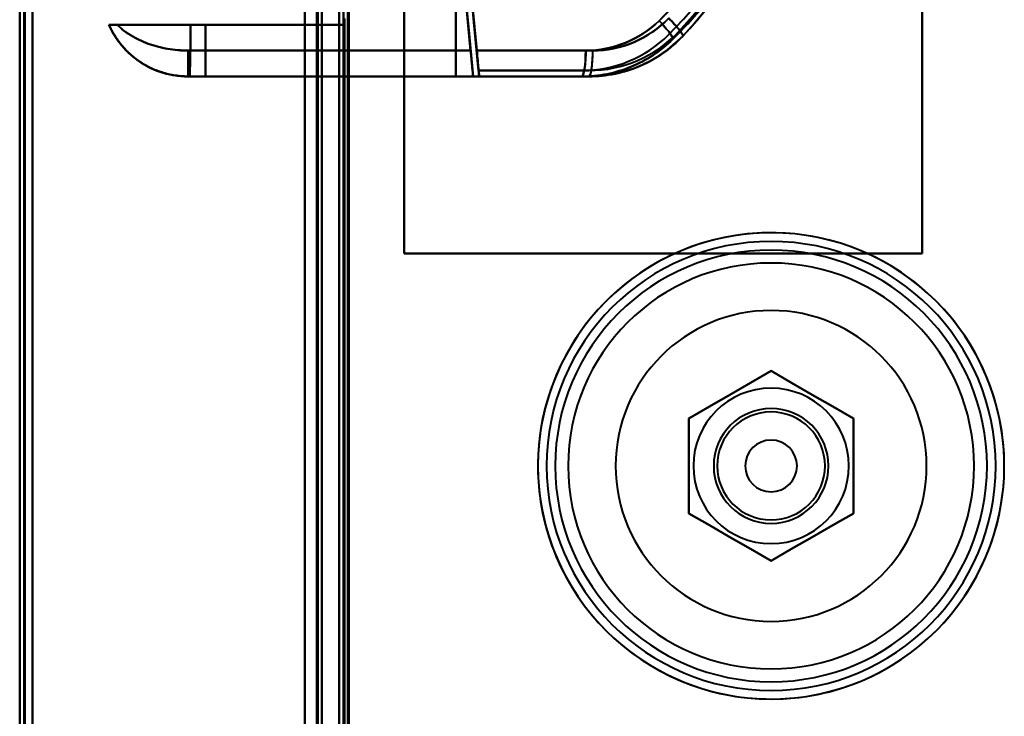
# Model space of a CAD drawing. Header units: millimetres. Extents: x -1115 to 1388, y -280 to 1010.
# Tile 55 of 76: x -362 to -248, y 664 to 745. Entities that reach past the tile are written whole.
import ezdxf

# ---------------------------------------------------------------- set-up
doc = ezdxf.new("R2010")
doc.units = ezdxf.units.MM
doc.layers.add('A-GENM', color=13, linetype='Continuous', lineweight=40)
doc.layers.add('G-IMPT', color=8, linetype='Continuous', lineweight=40)

# ---------------------------------------------------------------- blocks, each defined once
blk = doc.blocks.new('Maintenance r21 - Maintenance r21-751643-Droite')
at = {"layer": 'A-GENM'}
for p, q in [((-361.5, 1.65), (-361.5, 939.65)), ((-361.5, 939.65), (-361.5, 1.65))]:
    blk.add_line(p, q, dxfattribs=at)
blk = doc.blocks.new('NEXA 700 CALQUES_dwg-751640-Droite')
at = {"layer": 'G-IMPT'}
for p, q in [((-362, 937.77), (-362, 128.97)), ((-362, 937.77), (-362, 128.97)), ((-327, 129.47), (-327, 937.27)), ((-327, 129.47), (-327, 937.27)), ((-324.5, 902.27), (-324.5, 129.47)), ((-325, 745.07), (-325, 271.67)), ((-340.48, 744.37), (-351.67, 744.37)), ((-340.48, 744.37), (-351.67, 744.37)), ((-351.67, 744.37), (-340.48, 744.37)), ((-351.67, 744.37), (-340.48, 744.37)), ((-350.71, 744.37), (-342.22, 744.37)), ((-342.22, 744.37), (-350.71, 744.37)), ((-350.71, 744.37), (-342.22, 744.37)), ((-342.22, 744.37), (-350.71, 744.37)), ((-342.22, 744.37), (-324.5, 744.37)), ((-324.5, 744.37), (-342.22, 744.37)), ((-342.22, 744.37), (-324.5, 744.37)), ((-324.5, 744.37), (-342.22, 744.37)), ((-342.22, 741.37), (-342.5, 741.37)), ((-342.22, 741.37), (-342.5, 741.37)), ((-342.5, 738.37), (-342.5, 741.37)), ((-342.5, 741.37), (-342.22, 741.37)), ((-342.5, 738.37), (-342.5, 741.37)), ((-342.5, 741.37), (-342.22, 741.37)), ((-309.79, 741.37), (-342.22, 741.37)), ((-309.79, 741.37), (-342.22, 741.37)), ((-342.22, 741.37), (-309.79, 741.37)), ((-342.22, 741.37), (-309.79, 741.37)), ((-309.09, 741.37), (-295.64, 741.37)), ((-295.64, 741.37), (-309.09, 741.37)), ((-309.08, 741.37), (-296.46, 741.37)), ((-296.46, 741.37), (-309.08, 741.37)), ((-342.5, 738.37), (-342.31, 738.37)), ((-342.31, 738.37), (-342.5, 738.37)), ((-342.31, 738.37), (-342.5, 738.37)), ((-340.48, 738.37), (-342.5, 738.37)), ((-342.31, 738.37), (-342.5, 738.37)), ((-340.48, 738.37), (-342.5, 738.37)), ((-342.5, 738.37), (-340.48, 738.37)), ((-342.5, 738.37), (-342.31, 738.37)), ((-342.5, 738.37), (-340.48, 738.37)), ((-342.5, 738.37), (-342.31, 738.37)), ((-309.5, 738.37), (-342.31, 738.37)), ((-309.5, 738.37), (-342.31, 738.37)), ((-342.31, 738.37), (-309.5, 738.37)), ((-342.31, 738.37), (-309.5, 738.37)), ((-308.8, 738.37), (-296.92, 738.37)), ((-296.1, 738.37), (-308.8, 738.37)), ((-296.92, 738.37), (-308.8, 738.37)), ((-308.8, 738.37), (-296.92, 738.37)), ((-308.8, 738.37), (-296.1, 738.37)), ((-296.1, 738.37), (-308.8, 738.37))]:
    blk.add_line(p, q, dxfattribs=at)
at = {"layer": 'G-IMPT', "flags": 128}
for points in [[(-362, 128.97), (-362, 331.17), (-362, 533.37), (-362, 735.57), (-362, 937.77)], [(-362, 937.77), (-362, 735.57), (-362, 533.37), (-362, 331.17), (-362, 128.97)], [(-362, 128.97), (-362, 331.17), (-362, 533.37), (-362, 735.57), (-362, 937.77)], [(-362, 937.77), (-362, 735.57), (-362, 533.37), (-362, 331.17), (-362, 128.97)], [(-362, 937.77), (-362, 735.57), (-362, 533.37), (-362, 331.17), (-362, 128.97)], [(-362, 128.97), (-362, 331.17), (-362, 533.37), (-362, 735.57), (-362, 937.77)], [(-362, 937.77), (-362, 735.57), (-362, 533.37), (-362, 331.17), (-362, 128.97)], [(-362, 128.97), (-362, 331.17), (-362, 533.37), (-362, 735.57), (-362, 937.77)], [(-361.5, 937.77), (-361.5, 735.57), (-361.5, 533.37), (-361.5, 331.17), (-361.5, 128.97)], [(-361.5, 128.97), (-361.5, 331.17), (-361.5, 533.37), (-361.5, 735.57), (-361.5, 937.77)], [(-361.5, 128.97), (-361.5, 331.17), (-361.5, 533.37), (-361.5, 735.57), (-361.5, 937.77)], [(-361.5, 937.77), (-361.5, 735.57), (-361.5, 533.37), (-361.5, 331.17), (-361.5, 128.97)], [(-361.4, 937.77), (-361.4, 735.57), (-361.4, 533.37), (-361.4, 331.17), (-361.4, 128.97)], [(-361.4, 128.97), (-361.4, 331.17), (-361.4, 533.37), (-361.4, 735.57), (-361.4, 937.77)], [(-361.4, 128.97), (-361.4, 331.17), (-361.4, 533.37), (-361.4, 735.57), (-361.4, 937.77)], [(-361.4, 937.77), (-361.4, 735.57), (-361.4, 533.37), (-361.4, 331.17), (-361.4, 128.97)], [(-361.4, 937.77), (-361.4, 735.57), (-361.4, 533.37), (-361.4, 331.17), (-361.4, 128.97)], [(-361.4, 128.97), (-361.4, 331.17), (-361.4, 533.37), (-361.4, 735.57), (-361.4, 937.77)], [(-361.4, 128.97), (-361.4, 331.17), (-361.4, 533.37), (-361.4, 735.57), (-361.4, 937.77)], [(-361.4, 937.77), (-361.4, 735.57), (-361.4, 533.37), (-361.4, 331.17), (-361.4, 128.97)], [(-361.4, 128.97), (-361.4, 331.17), (-361.4, 533.37), (-361.4, 735.57), (-361.4, 937.77)], [(-361.4, 937.77), (-361.4, 735.57), (-361.4, 533.37), (-361.4, 331.17), (-361.4, 128.97)], [(-361.4, 937.77), (-361.4, 735.57), (-361.4, 533.37), (-361.4, 331.17), (-361.4, 128.97)], [(-361.4, 128.97), (-361.4, 331.17), (-361.4, 533.37), (-361.4, 735.57), (-361.4, 937.77)], [(-360.5, 937.27), (-360.5, 735.32), (-360.5, 533.37), (-360.5, 331.42), (-360.5, 129.47)], [(-360.5, 129.47), (-360.5, 331.42), (-360.5, 533.37), (-360.5, 735.32), (-360.5, 937.27)], [(-360.5, 937.27), (-360.5, 735.32), (-360.5, 533.37), (-360.5, 331.42), (-360.5, 129.47)], [(-360.5, 129.47), (-360.5, 331.42), (-360.5, 533.37), (-360.5, 735.32), (-360.5, 937.27)], [(-360.5, 937.27), (-360.5, 735.32), (-360.5, 533.37), (-360.5, 331.42), (-360.5, 129.47)], [(-360.5, 129.47), (-360.5, 331.42), (-360.5, 533.37), (-360.5, 735.32), (-360.5, 937.27)], [(-360.5, 129.47), (-360.5, 331.42), (-360.5, 533.37), (-360.5, 735.32), (-360.5, 937.27)], [(-360.5, 937.27), (-360.5, 735.32), (-360.5, 533.37), (-360.5, 331.42), (-360.5, 129.47)], [(-360.5, 129.47), (-360.5, 331.42), (-360.5, 533.37), (-360.5, 735.32), (-360.5, 937.27)], [(-360.5, 937.27), (-360.5, 735.32), (-360.5, 533.37), (-360.5, 331.42), (-360.5, 129.47)], [(-360.5, 937.27), (-360.5, 735.32), (-360.5, 533.37), (-360.5, 331.42), (-360.5, 129.47)], [(-360.5, 129.47), (-360.5, 331.42), (-360.5, 533.37), (-360.5, 735.32), (-360.5, 937.27)], [(-360.5, 129.47), (-360.5, 331.42), (-360.5, 533.37), (-360.5, 735.32), (-360.5, 937.27)], [(-360.5, 937.27), (-360.5, 735.32), (-360.5, 533.37), (-360.5, 331.42), (-360.5, 129.47)], [(-360.5, 937.27), (-360.5, 735.32), (-360.5, 533.37), (-360.5, 331.42), (-360.5, 129.47)], [(-360.5, 129.47), (-360.5, 331.42), (-360.5, 533.37), (-360.5, 735.32), (-360.5, 937.27)], [(-329, 128.97), (-329, 331.17), (-329, 533.37), (-329, 735.57), (-329, 937.77)], [(-329, 937.77), (-329, 735.57), (-329, 533.37), (-329, 331.17), (-329, 128.97)], [(-329, 937.77), (-329, 735.57), (-329, 533.37), (-329, 331.17), (-329, 128.97)], [(-329, 128.97), (-329, 331.17), (-329, 533.37), (-329, 735.57), (-329, 937.77)], [(-329, 129.47), (-329, 331.42), (-329, 533.37), (-329, 735.32), (-329, 937.27)], [(-329, 937.27), (-329, 735.32), (-329, 533.37), (-329, 331.42), (-329, 129.47)], [(-329, 937.27), (-329, 735.32), (-329, 533.37), (-329, 331.42), (-329, 129.47)], [(-329, 129.47), (-329, 331.42), (-329, 533.37), (-329, 735.32), (-329, 937.27)], [(-329, 937.27), (-329, 735.32), (-329, 533.37), (-329, 331.42), (-329, 129.47)], [(-329, 129.47), (-329, 331.42), (-329, 533.37), (-329, 735.32), (-329, 937.27)], [(-329, 129.47), (-329, 331.42), (-329, 533.37), (-329, 735.32), (-329, 937.27)], [(-329, 937.27), (-329, 735.32), (-329, 533.37), (-329, 331.42), (-329, 129.47)], [(-327.6, 129.47), (-327.6, 331.42), (-327.6, 533.37), (-327.6, 735.32), (-327.6, 937.27)], [(-327.6, 937.27), (-327.6, 735.32), (-327.6, 533.37), (-327.6, 331.42), (-327.6, 129.47)], [(-327.6, 937.27), (-327.6, 735.32), (-327.6, 533.37), (-327.6, 331.42), (-327.6, 129.47)], [(-327.6, 129.47), (-327.6, 331.42), (-327.6, 533.37), (-327.6, 735.32), (-327.6, 937.27)], [(-327.6, 129.47), (-327.6, 331.42), (-327.6, 533.37), (-327.6, 735.32), (-327.6, 937.27)], [(-327.6, 937.27), (-327.6, 735.32), (-327.6, 533.37), (-327.6, 331.42), (-327.6, 129.47)], [(-327.6, 937.27), (-327.6, 735.32), (-327.6, 533.37), (-327.6, 331.42), (-327.6, 129.47)], [(-327.6, 129.47), (-327.6, 331.42), (-327.6, 533.37), (-327.6, 735.32), (-327.6, 937.27)], [(-327.6, 937.27), (-327.6, 735.32), (-327.6, 533.37), (-327.6, 331.42), (-327.6, 129.47)], [(-327.6, 129.47), (-327.6, 331.42), (-327.6, 533.37), (-327.6, 735.32), (-327.6, 937.27)], [(-327.6, 129.47), (-327.6, 331.42), (-327.6, 533.37), (-327.6, 735.32), (-327.6, 937.27)], [(-327.6, 937.27), (-327.6, 735.32), (-327.6, 533.37), (-327.6, 331.42), (-327.6, 129.47)], [(-327.5, 937.27), (-327.5, 735.32), (-327.5, 533.37), (-327.5, 331.42), (-327.5, 129.47)], [(-327.5, 129.47), (-327.5, 331.42), (-327.5, 533.37), (-327.5, 735.32), (-327.5, 937.27)], [(-327.5, 129.47), (-327.5, 331.42), (-327.5, 533.37), (-327.5, 735.32), (-327.5, 937.27)], [(-327.5, 937.27), (-327.5, 735.32), (-327.5, 533.37), (-327.5, 331.42), (-327.5, 129.47)], [(-327, 937.27), (-327, 735.32), (-327, 533.37), (-327, 331.42), (-327, 129.47)], [(-327, 129.47), (-327, 331.42), (-327, 533.37), (-327, 735.32), (-327, 937.27)], [(-327, 129.47), (-327, 331.42), (-327, 533.37), (-327, 735.32), (-327, 937.27)], [(-327, 937.27), (-327, 735.32), (-327, 533.37), (-327, 331.42), (-327, 129.47)], [(-327, 937.27), (-327, 735.32), (-327, 533.37), (-327, 331.42), (-327, 129.47)], [(-327, 129.47), (-327, 331.42), (-327, 533.37), (-327, 735.32), (-327, 937.27)], [(-327, 129.47), (-327, 331.42), (-327, 533.37), (-327, 735.32), (-327, 937.27)], [(-327, 937.27), (-327, 735.32), (-327, 533.37), (-327, 331.42), (-327, 129.47)], [(-325, 902.77), (-325, 709.32), (-325, 515.87), (-325, 322.42), (-325, 128.97)], [(-325, 128.97), (-325, 322.42), (-325, 515.87), (-325, 709.32), (-325, 902.77)], [(-325, 128.97), (-325, 322.42), (-325, 515.87), (-325, 709.32), (-325, 902.77)], [(-325, 902.77), (-325, 709.32), (-325, 515.87), (-325, 322.42), (-325, 128.97)], [(-324.5, 902.27), (-324.5, 709.07), (-324.5, 515.87), (-324.5, 322.67), (-324.5, 129.47)], [(-324.5, 129.47), (-324.5, 322.67), (-324.5, 515.87), (-324.5, 709.07), (-324.5, 902.27)], [(-324.5, 902.27), (-324.5, 709.07), (-324.5, 515.87), (-324.5, 322.67), (-324.5, 129.47)], [(-324.5, 129.47), (-324.5, 322.67), (-324.5, 515.87), (-324.5, 709.07), (-324.5, 902.27)], [(-324.5, 902.27), (-324.5, 709.07), (-324.5, 515.87), (-324.5, 322.67), (-324.5, 129.47)], [(-324.5, 129.47), (-324.5, 322.67), (-324.5, 515.87), (-324.5, 709.07), (-324.5, 902.27)], [(-324.5, 902.27), (-324.5, 709.07), (-324.5, 515.87), (-324.5, 322.67), (-324.5, 129.47)], [(-324.5, 129.47), (-324.5, 322.67), (-324.5, 515.87), (-324.5, 709.07), (-324.5, 902.27)], [(-324, 902.27), (-324, 709.07), (-324, 515.87), (-324, 322.67), (-324, 129.47)], [(-324, 129.47), (-324, 322.67), (-324, 515.87), (-324, 709.07), (-324, 902.27)], [(-323.9, 161.37), (-323.9, 346.6), (-323.9, 531.82), (-323.9, 717.05), (-323.9, 902.27)], [(-323.9, 129.47), (-323.9, 322.67), (-323.9, 515.87), (-323.9, 709.07), (-323.9, 902.27)], [(-323.9, 902.27), (-323.9, 717.05), (-323.9, 531.82), (-323.9, 346.6), (-323.9, 161.37)], [(-323.9, 902.27), (-323.9, 717.05), (-323.9, 531.82), (-323.9, 346.6), (-323.9, 161.37)], [(-323.9, 161.37), (-323.9, 346.6), (-323.9, 531.82), (-323.9, 717.05), (-323.9, 902.27)], [(-323.9, 902.27), (-323.9, 709.07), (-323.9, 515.87), (-323.9, 322.67), (-323.9, 129.47)], [(-317.5, 717.87), (-317.5, 747.87), (-317.5, 777.87), (-317.5, 807.87), (-317.5, 837.87)], [(-317.5, 837.87), (-317.5, 807.87), (-317.5, 777.87), (-317.5, 747.87), (-317.5, 717.87)], [(-317.5, 717.87), (-317.5, 747.87), (-317.5, 777.87), (-317.5, 807.87), (-317.5, 837.87)], [(-317.5, 837.87), (-317.5, 807.87), (-317.5, 777.87), (-317.5, 747.87), (-317.5, 717.87)], [(-317.5, 717.87), (-317.5, 747.87), (-317.5, 777.87), (-317.5, 807.87), (-317.5, 837.87)], [(-317.5, 837.87), (-317.5, 807.87), (-317.5, 777.87), (-317.5, 747.87), (-317.5, 717.87)], [(-317.5, 837.87), (-317.5, 807.87), (-317.5, 777.87), (-317.5, 747.87), (-317.5, 717.87)], [(-317.5, 717.87), (-317.5, 747.87), (-317.5, 777.87), (-317.5, 807.87), (-317.5, 837.87)], [(-257.5, 837.87), (-257.5, 807.87), (-257.5, 777.87), (-257.5, 747.87), (-257.5, 717.87)], [(-257.5, 717.87), (-257.5, 747.87), (-257.5, 777.87), (-257.5, 807.87), (-257.5, 837.87)], [(-257.5, 837.87), (-257.5, 807.87), (-257.5, 777.87), (-257.5, 747.87), (-257.5, 717.87)], [(-257.5, 717.87), (-257.5, 747.87), (-257.5, 777.87), (-257.5, 807.87), (-257.5, 837.87)], [(-257.5, 837.87), (-257.5, 807.87), (-257.5, 777.87), (-257.5, 747.87), (-257.5, 717.87)], [(-257.5, 717.87), (-257.5, 747.87), (-257.5, 777.87), (-257.5, 807.87), (-257.5, 837.87)], [(-257.5, 837.87), (-257.5, 807.87), (-257.5, 777.87), (-257.5, 747.87), (-257.5, 717.87)], [(-257.5, 717.87), (-257.5, 747.87), (-257.5, 777.87), (-257.5, 807.87), (-257.5, 837.87)], [(-317.5, 817.37), (-317.5, 797.62), (-317.5, 777.87), (-317.5, 758.12), (-317.5, 738.37)], [(-317.5, 738.37), (-317.5, 758.12), (-317.5, 777.87), (-317.5, 797.62), (-317.5, 817.37)], [(-317.5, 817.37), (-317.5, 797.62), (-317.5, 777.87), (-317.5, 758.12), (-317.5, 738.37)], [(-317.5, 738.37), (-317.5, 758.12), (-317.5, 777.87), (-317.5, 797.62), (-317.5, 817.37)], [(-311.5, 817.37), (-311.5, 797.62), (-311.5, 777.87), (-311.5, 758.12), (-311.5, 738.37)], [(-311.5, 738.37), (-311.5, 758.12), (-311.5, 777.87), (-311.5, 797.62), (-311.5, 817.37)], [(-311.5, 817.37), (-311.5, 797.62), (-311.5, 777.87), (-311.5, 758.12), (-311.5, 738.37)], [(-311.5, 738.37), (-311.5, 758.12), (-311.5, 777.87), (-311.5, 797.62), (-311.5, 817.37)], [(-311.5, 738.37), (-311.5, 758.12), (-311.5, 777.87), (-311.5, 797.62), (-311.5, 817.37)], [(-311.5, 817.37), (-311.5, 797.62), (-311.5, 777.87), (-311.5, 758.12), (-311.5, 738.37)], [(-311.5, 738.37), (-311.5, 758.12), (-311.5, 777.87), (-311.5, 797.62), (-311.5, 817.37)], [(-311.5, 817.37), (-311.5, 797.62), (-311.5, 777.87), (-311.5, 758.12), (-311.5, 738.37)], [(-309.09, 741.37), (-309.58, 746.46), (-310.07, 751.54), (-310.55, 756.62), (-311.04, 761.71)], [(-308.87, 739.07), (-309.41, 744.73), (-309.95, 750.39), (-310.5, 756.05), (-311.04, 761.71)], [(-311.04, 761.71), (-310.55, 756.62), (-310.07, 751.54), (-309.58, 746.46), (-309.09, 741.37)], [(-311.04, 761.71), (-310.5, 756.05), (-309.95, 750.39), (-309.41, 744.73), (-308.87, 739.07)], [(-309.79, 741.37), (-310.27, 746.36), (-310.75, 751.35), (-311.22, 756.34), (-311.7, 761.33)], [(-311.7, 761.33), (-311.22, 756.34), (-310.75, 751.35), (-310.27, 746.36), (-309.79, 741.37)], [(-309.5, 738.37), (-310.05, 744.11), (-310.6, 749.85), (-311.15, 755.59), (-311.7, 761.33)], [(-311.7, 761.33), (-311.22, 756.34), (-310.75, 751.35), (-310.27, 746.36), (-309.79, 741.37)], [(-311.7, 761.33), (-311.15, 755.59), (-310.6, 749.85), (-310.05, 744.11), (-309.5, 738.37)], [(-311.7, 761.33), (-311.15, 755.59), (-310.6, 749.85), (-310.05, 744.11), (-309.5, 738.37)], [(-309.79, 741.37), (-310.27, 746.36), (-310.75, 751.35), (-311.22, 756.34), (-311.7, 761.33)], [(-309.5, 738.37), (-310.05, 744.11), (-310.6, 749.85), (-311.15, 755.59), (-311.7, 761.33)], [(-311.01, 761.39), (-310.53, 756.39), (-310.05, 751.38), (-309.56, 746.38), (-309.08, 741.37)], [(-311.01, 761.39), (-310.47, 755.81), (-309.93, 750.23), (-309.4, 744.65), (-308.86, 739.07)], [(-309.08, 741.37), (-309.56, 746.38), (-310.05, 751.38), (-310.53, 756.39), (-311.01, 761.39)], [(-308.86, 739.07), (-309.4, 744.65), (-309.93, 750.23), (-310.47, 755.81), (-311.01, 761.39)], [(-324.5, 759.37), (-324.5, 755.62), (-324.5, 751.87), (-324.5, 748.12), (-324.5, 744.37)], [(-324.5, 759.37), (-324.5, 755.62), (-324.5, 751.87), (-324.5, 748.12), (-324.5, 744.37)], [(-324.5, 744.37), (-324.5, 748.12), (-324.5, 751.87), (-324.5, 755.62), (-324.5, 759.37)], [(-324.5, 744.37), (-324.5, 748.12), (-324.5, 751.87), (-324.5, 755.62), (-324.5, 759.37)], [(-324.5, 744.37), (-324.5, 748.12), (-324.5, 751.87), (-324.5, 755.62), (-324.5, 759.37)], [(-324.5, 759.37), (-324.5, 755.62), (-324.5, 751.87), (-324.5, 748.12), (-324.5, 744.37)], [(-324.5, 744.37), (-324.5, 748.12), (-324.5, 751.87), (-324.5, 755.62), (-324.5, 759.37)], [(-324.5, 759.37), (-324.5, 755.62), (-324.5, 751.87), (-324.5, 748.12), (-324.5, 744.37)], [(-329, 745.07), (-329, 626.72), (-329, 508.37), (-329, 390.02), (-329, 271.67)], [(-329, 271.67), (-329, 390.02), (-329, 508.37), (-329, 626.72), (-329, 745.07)], [(-329, 271.67), (-329, 390.02), (-329, 508.37), (-329, 626.72), (-329, 745.07)], [(-329, 745.07), (-329, 626.72), (-329, 508.37), (-329, 390.02), (-329, 271.67)], [(-325, 745.07), (-325, 626.72), (-325, 508.37), (-325, 390.02), (-325, 271.67)], [(-325, 271.67), (-325, 390.02), (-325, 508.37), (-325, 626.72), (-325, 745.07)], [(-325, 271.67), (-325, 390.02), (-325, 508.37), (-325, 626.72), (-325, 745.07)], [(-325, 745.07), (-325, 626.72), (-325, 508.37), (-325, 390.02), (-325, 271.67)], [(-324.5, 745.07), (-324.5, 626.72), (-324.5, 508.37), (-324.5, 390.02), (-324.5, 271.67)], [(-324.5, 271.67), (-324.5, 390.02), (-324.5, 508.37), (-324.5, 626.72), (-324.5, 745.07)], [(-324.5, 745.07), (-324.5, 626.72), (-324.5, 508.37), (-324.5, 390.02), (-324.5, 271.67)], [(-324.5, 271.67), (-324.5, 390.02), (-324.5, 508.37), (-324.5, 626.72), (-324.5, 745.07)], [(-324.5, 745.07), (-324.5, 626.72), (-324.5, 508.37), (-324.5, 390.02), (-324.5, 271.67)], [(-324.5, 271.67), (-324.5, 390.02), (-324.5, 508.37), (-324.5, 626.72), (-324.5, 745.07)], [(-324.4, 271.67), (-324.4, 390.02), (-324.4, 508.37), (-324.4, 626.72), (-324.4, 745.07)], [(-324.4, 745.07), (-324.4, 626.72), (-324.4, 508.37), (-324.4, 390.02), (-324.4, 271.67)], [(-324.4, 271.67), (-324.4, 390.02), (-324.4, 508.37), (-324.4, 626.72), (-324.4, 745.07)], [(-324.4, 745.07), (-324.4, 626.72), (-324.4, 508.37), (-324.4, 390.02), (-324.4, 271.67)], [(-324.4, 271.67), (-324.4, 390.02), (-324.4, 508.37), (-324.4, 626.72), (-324.4, 745.07)], [(-324.4, 745.07), (-324.4, 626.72), (-324.4, 508.37), (-324.4, 390.02), (-324.4, 271.67)], [(-324, 271.67), (-324, 390.02), (-324, 508.37), (-324, 626.72), (-324, 745.07)], [(-324, 745.07), (-324, 626.72), (-324, 508.37), (-324, 390.02), (-324, 271.67)], [(-324, 271.67), (-324, 390.02), (-324, 508.37), (-324, 626.72), (-324, 745.07)], [(-324, 745.07), (-324, 626.72), (-324, 508.37), (-324, 390.02), (-324, 271.67)], [(-342.22, 741.37), (-342.22, 742.12), (-342.22, 742.87), (-342.22, 743.62), (-342.22, 744.37)], [(-342.22, 744.37), (-342.22, 743.62), (-342.22, 742.87), (-342.22, 742.12), (-342.22, 741.37)], [(-342.22, 741.37), (-342.22, 742.12), (-342.22, 742.87), (-342.22, 743.62), (-342.22, 744.37)], [(-342.22, 744.37), (-342.22, 743.62), (-342.22, 742.87), (-342.22, 742.12), (-342.22, 741.37)], [(-324.5, 744.37), (-328.5, 744.37), (-332.49, 744.37), (-336.49, 744.37), (-340.48, 744.37)], [(-340.48, 744.37), (-336.49, 744.37), (-332.49, 744.37), (-328.5, 744.37), (-324.5, 744.37)], [(-340.48, 744.37), (-340.48, 742.87), (-340.48, 741.37), (-340.48, 739.87), (-340.48, 738.37)], [(-340.48, 738.37), (-340.48, 739.87), (-340.48, 741.37), (-340.48, 742.87), (-340.48, 744.37)], [(-340.48, 744.37), (-336.49, 744.37), (-332.49, 744.37), (-328.5, 744.37), (-324.5, 744.37)], [(-340.48, 738.37), (-340.48, 739.87), (-340.48, 741.37), (-340.48, 742.87), (-340.48, 744.37)], [(-324.5, 744.37), (-328.5, 744.37), (-332.49, 744.37), (-336.49, 744.37), (-340.48, 744.37)], [(-340.48, 744.37), (-340.48, 742.87), (-340.48, 741.37), (-340.48, 739.87), (-340.48, 738.37)], [(-285.22, 743.05), (-287.02, 741.44), (-288.79, 740.27)], [(-296.1, 739.07), (-299.3, 739.07), (-302.49, 739.07), (-305.68, 739.07), (-308.87, 739.07)], [(-308.87, 739.07), (-308.85, 738.9), (-308.84, 738.72), (-308.82, 738.55), (-308.8, 738.37)], [(-308.87, 739.07), (-305.68, 739.07), (-302.49, 739.07), (-299.3, 739.07), (-296.1, 739.07)], [(-296.1, 739.07), (-299.3, 739.07), (-302.49, 739.07), (-305.68, 739.07), (-308.87, 739.07)], [(-308.8, 738.37), (-308.82, 738.55), (-308.84, 738.72), (-308.85, 738.9), (-308.87, 739.07)], [(-308.87, 739.07), (-305.68, 739.07), (-302.49, 739.07), (-299.3, 739.07), (-296.1, 739.07)], [(-308.8, 738.37), (-308.81, 738.55), (-308.83, 738.72), (-308.85, 738.9), (-308.86, 739.07)], [(-308.86, 739.07), (-305.88, 739.07), (-302.89, 739.07), (-299.91, 739.07), (-296.92, 739.07)], [(-308.86, 739.07), (-308.85, 738.9), (-308.83, 738.72), (-308.81, 738.55), (-308.8, 738.37)], [(-308.86, 739.07), (-305.88, 739.07), (-302.89, 739.07), (-299.91, 739.07), (-296.92, 739.07)], [(-296.92, 739.07), (-299.91, 739.07), (-302.89, 739.07), (-305.88, 739.07), (-308.86, 739.07)], [(-296.92, 739.07), (-299.91, 739.07), (-302.89, 739.07), (-305.88, 739.07), (-308.86, 739.07)], [(-342.31, 738.37), (-327.68, 738.37), (-313.1, 738.37), (-309.5, 738.37)], [(-309.5, 738.37), (-324.07, 738.37), (-338.68, 738.37), (-342.31, 738.37)], [(-317.5, 738.37), (-323.25, 738.37), (-328.99, 738.37), (-334.74, 738.37), (-340.48, 738.37)], [(-340.48, 738.37), (-334.74, 738.37), (-328.99, 738.37), (-323.25, 738.37), (-317.5, 738.37)], [(-340.48, 738.37), (-334.74, 738.37), (-328.99, 738.37), (-323.25, 738.37), (-317.5, 738.37)], [(-317.5, 738.37), (-323.25, 738.37), (-328.99, 738.37), (-334.74, 738.37), (-340.48, 738.37)], [(-311.5, 738.37), (-313, 738.37), (-314.5, 738.37), (-316, 738.37), (-317.5, 738.37)], [(-317.5, 738.37), (-316, 738.37), (-314.5, 738.37), (-313, 738.37), (-311.5, 738.37)], [(-317.5, 738.37), (-316, 738.37), (-314.5, 738.37), (-313, 738.37), (-311.5, 738.37)], [(-311.5, 738.37), (-313, 738.37), (-314.5, 738.37), (-316, 738.37), (-317.5, 738.37)], [(-311.5, 738.37), (-307.85, 738.37), (-304.21, 738.37), (-300.56, 738.37), (-296.92, 738.37)], [(-296.1, 738.37), (-299.95, 738.37), (-303.8, 738.37), (-307.65, 738.37), (-311.5, 738.37)], [(-296.92, 738.37), (-300.56, 738.37), (-304.21, 738.37), (-307.85, 738.37), (-311.5, 738.37)], [(-311.5, 738.37), (-307.65, 738.37), (-303.8, 738.37), (-299.95, 738.37), (-296.1, 738.37)], [(-309.5, 738.37), (-306.35, 738.37), (-303.21, 738.37), (-300.06, 738.37), (-296.92, 738.37)], [(-296.1, 738.37), (-299.45, 738.37), (-302.8, 738.37), (-306.15, 738.37), (-309.5, 738.37)], [(-296.92, 738.37), (-300.06, 738.37), (-303.21, 738.37), (-306.35, 738.37), (-309.5, 738.37)], [(-309.5, 738.37), (-306.15, 738.37), (-302.8, 738.37), (-299.45, 738.37), (-296.1, 738.37)], [(-308.8, 738.37), (-305.83, 738.37), (-302.86, 738.37), (-299.89, 738.37), (-296.92, 738.37)], [(-296.92, 738.37), (-299.89, 738.37), (-302.86, 738.37), (-305.83, 738.37), (-308.8, 738.37)], [(-308.8, 738.37), (-305.63, 738.37), (-302.45, 738.37), (-299.28, 738.37), (-296.1, 738.37)], [(-296.1, 738.37), (-299.28, 738.37), (-302.45, 738.37), (-305.63, 738.37), (-308.8, 738.37)], [(-275, 720.27), (-276.08, 720.25), (-277.16, 720.19), (-278.23, 720.08), (-279.3, 719.93), (-280.36, 719.73), (-281.42, 719.5), (-282.46, 719.22), (-283.49, 718.9), (-284.51, 718.54), (-285.51, 718.14), (-286.5, 717.7), (-287.47, 717.22), (-288.42, 716.7), (-289.34, 716.15), (-290.25, 715.56), (-291.12, 714.93), (-291.98, 714.27), (-292.8, 713.57), (-293.6, 712.84), (-294.37, 712.08), (-295.11, 711.29), (-295.81, 710.48), (-296.48, 709.63), (-297.12, 708.76), (-297.72, 707.86), (-298.28, 706.94), (-298.81, 706), (-299.3, 705.04), (-299.75, 704.05), (-300.17, 703.06), (-300.54, 702.04), (-300.87, 701.01), (-301.16, 699.97), (-301.4, 698.92), (-301.61, 697.86), (-301.77, 696.79), (-301.89, 695.72), (-301.97, 694.64), (-302, 693.56), (-301.99, 692.48), (-301.94, 691.41), (-301.84, 690.33), (-301.7, 689.26), (-301.52, 688.19), (-301.29, 687.14), (-301.03, 686.09), (-300.72, 685.06), (-300.37, 684.03), (-299.98, 683.03), (-299.55, 682.04), (-299.08, 681.06), (-298.57, 680.11), (-298.03, 679.18), (-297.45, 678.27), (-296.83, 677.38), (-296.18, 676.52), (-295.49, 675.69), (-294.77, 674.88), (-294.02, 674.11), (-293.24, 673.36), (-292.43, 672.65), (-291.59, 671.97), (-290.72, 671.32), (-289.83, 670.71), (-288.92, 670.14), (-287.98, 669.6), (-287.03, 669.1), (-286.05, 668.64), (-285.05, 668.21), (-284.04, 667.83), (-283.02, 667.49), (-281.98, 667.19), (-280.93, 666.93), (-279.88, 666.72), (-278.81, 666.54), (-277.74, 666.41), (-276.66, 666.32), (-275.58, 666.28), (-275, 666.27)], [(-275, 666.27), (-273.92, 666.29), (-272.84, 666.36), (-271.77, 666.47), (-270.7, 666.62), (-269.64, 666.81), (-268.58, 667.05), (-267.54, 667.32), (-266.51, 667.64), (-265.49, 668), (-264.49, 668.4), (-263.5, 668.84), (-262.53, 669.32), (-261.58, 669.84), (-260.66, 670.4), (-259.75, 670.99), (-258.88, 671.62), (-258.02, 672.28), (-257.2, 672.97), (-256.4, 673.7), (-255.63, 674.46), (-254.89, 675.25), (-254.19, 676.07), (-253.52, 676.92), (-252.88, 677.79), (-252.28, 678.68), (-251.72, 679.6), (-251.19, 680.55), (-250.7, 681.51), (-250.25, 682.49), (-249.83, 683.49), (-249.46, 684.5), (-249.13, 685.53), (-248.84, 686.57), (-248.6, 687.62), (-248.39, 688.68), (-248.23, 689.75), (-248.11, 690.82), (-248.03, 691.9), (-248, 692.98), (-248.01, 694.06), (-248.06, 695.14), (-248.16, 696.21), (-248.3, 697.29), (-248.48, 698.35), (-248.71, 699.41), (-248.97, 700.45), (-249.28, 701.49), (-249.63, 702.51), (-250.02, 703.52), (-250.45, 704.51), (-250.92, 705.48), (-251.43, 706.43), (-251.97, 707.37), (-252.55, 708.28), (-253.17, 709.16), (-253.82, 710.02), (-254.51, 710.86), (-255.23, 711.66), (-255.98, 712.44), (-256.76, 713.18), (-257.57, 713.9), (-258.41, 714.58), (-259.28, 715.22), (-260.17, 715.83), (-261.08, 716.41), (-262.02, 716.95), (-262.97, 717.45), (-263.95, 717.91), (-264.95, 718.33), (-265.96, 718.71), (-266.98, 719.05), (-268.02, 719.35), (-269.07, 719.61), (-270.12, 719.83), (-271.19, 720), (-272.26, 720.13), (-273.34, 720.22), (-274.42, 720.27), (-275, 720.27)], [(-257.5, 717.87), (-272.5, 717.87), (-287.5, 717.87), (-302.5, 717.87), (-317.5, 717.87)], [(-317.5, 717.87), (-302.5, 717.87), (-287.5, 717.87), (-272.5, 717.87), (-257.5, 717.87)], [(-257.5, 717.87), (-272.5, 717.87), (-287.5, 717.87), (-302.5, 717.87), (-317.5, 717.87)], [(-317.5, 717.87), (-302.5, 717.87), (-287.5, 717.87), (-272.5, 717.87), (-257.5, 717.87)], [(-257.5, 717.87), (-272.5, 717.87), (-287.5, 717.87), (-302.5, 717.87), (-317.5, 717.87)], [(-317.5, 717.87), (-302.5, 717.87), (-287.5, 717.87), (-272.5, 717.87), (-257.5, 717.87)], [(-257.5, 717.87), (-272.5, 717.87), (-287.5, 717.87), (-302.5, 717.87), (-317.5, 717.87)], [(-317.5, 717.87), (-302.5, 717.87), (-287.5, 717.87), (-272.5, 717.87), (-257.5, 717.87)], [(-275, 704.27), (-277.38, 702.9), (-279.76, 701.52), (-282.14, 700.15), (-284.53, 698.77)], [(-275, 704.27), (-277.38, 702.9), (-279.76, 701.52), (-282.14, 700.15), (-284.53, 698.77)], [(-284.53, 698.77), (-282.14, 700.15), (-279.76, 701.52), (-277.38, 702.9), (-275, 704.27)], [(-284.53, 698.77), (-282.14, 700.15), (-279.76, 701.52), (-277.38, 702.9), (-275, 704.27)], [(-275, 704.27), (-277.38, 702.9), (-279.76, 701.52), (-282.14, 700.15), (-284.53, 698.77)], [(-284.53, 698.77), (-282.14, 700.15), (-279.76, 701.52), (-277.38, 702.9), (-275, 704.27)], [(-275, 704.27), (-277.38, 702.9), (-279.76, 701.52), (-282.14, 700.15), (-284.53, 698.77)], [(-284.53, 698.77), (-282.14, 700.15), (-279.76, 701.52), (-277.38, 702.9), (-275, 704.27)], [(-265.47, 698.77), (-267.86, 700.15), (-270.24, 701.52), (-272.62, 702.9), (-275, 704.27)], [(-265.47, 698.77), (-267.86, 700.15), (-270.24, 701.52), (-272.62, 702.9), (-275, 704.27)], [(-275, 704.27), (-272.62, 702.9), (-270.24, 701.52), (-267.86, 700.15), (-265.47, 698.77)], [(-275, 704.27), (-272.62, 702.9), (-270.24, 701.52), (-267.86, 700.15), (-265.47, 698.77)], [(-265.47, 698.77), (-267.86, 700.15), (-270.24, 701.52), (-272.62, 702.9), (-275, 704.27)], [(-275, 704.27), (-272.62, 702.9), (-270.24, 701.52), (-267.86, 700.15), (-265.47, 698.77)], [(-265.47, 698.77), (-267.86, 700.15), (-270.24, 701.52), (-272.62, 702.9), (-275, 704.27)], [(-275, 704.27), (-272.62, 702.9), (-270.24, 701.52), (-267.86, 700.15), (-265.47, 698.77)], [(-284.53, 698.77), (-284.53, 696.02), (-284.53, 693.27), (-284.53, 690.52), (-284.53, 687.77)], [(-284.53, 687.77), (-284.53, 690.52), (-284.53, 693.27), (-284.53, 696.02), (-284.53, 698.77)], [(-284.53, 698.77), (-284.53, 696.02), (-284.53, 693.27), (-284.53, 690.52), (-284.53, 687.77)], [(-284.53, 687.77), (-284.53, 690.52), (-284.53, 693.27), (-284.53, 696.02), (-284.53, 698.77)], [(-284.53, 698.77), (-284.53, 696.02), (-284.53, 693.27), (-284.53, 690.52), (-284.53, 687.77)], [(-284.53, 687.77), (-284.53, 690.52), (-284.53, 693.27), (-284.53, 696.02), (-284.53, 698.77)], [(-284.53, 698.77), (-284.53, 696.02), (-284.53, 693.27), (-284.53, 690.52), (-284.53, 687.77)], [(-284.53, 687.77), (-284.53, 690.52), (-284.53, 693.27), (-284.53, 696.02), (-284.53, 698.77)], [(-265.47, 687.77), (-265.47, 690.52), (-265.47, 693.27), (-265.47, 696.02), (-265.47, 698.77)], [(-265.47, 687.77), (-265.47, 690.52), (-265.47, 693.27), (-265.47, 696.02), (-265.47, 698.77)], [(-265.47, 698.77), (-265.47, 696.02), (-265.47, 693.27), (-265.47, 690.52), (-265.47, 687.77)], [(-265.47, 698.77), (-265.47, 696.02), (-265.47, 693.27), (-265.47, 690.52), (-265.47, 687.77)], [(-265.47, 687.77), (-265.47, 690.52), (-265.47, 693.27), (-265.47, 696.02), (-265.47, 698.77)], [(-265.47, 698.77), (-265.47, 696.02), (-265.47, 693.27), (-265.47, 690.52), (-265.47, 687.77)], [(-265.47, 687.77), (-265.47, 690.52), (-265.47, 693.27), (-265.47, 696.02), (-265.47, 698.77)], [(-265.47, 698.77), (-265.47, 696.02), (-265.47, 693.27), (-265.47, 690.52), (-265.47, 687.77)], [(-284.53, 687.77), (-282.14, 686.4), (-279.76, 685.02), (-277.38, 683.65), (-275, 682.27)], [(-284.53, 687.77), (-282.14, 686.4), (-279.76, 685.02), (-277.38, 683.65), (-275, 682.27)], [(-275, 682.27), (-277.38, 683.65), (-279.76, 685.02), (-282.14, 686.4), (-284.53, 687.77)], [(-275, 682.27), (-277.38, 683.65), (-279.76, 685.02), (-282.14, 686.4), (-284.53, 687.77)], [(-284.53, 687.77), (-282.14, 686.4), (-279.76, 685.02), (-277.38, 683.65), (-275, 682.27)], [(-275, 682.27), (-277.38, 683.65), (-279.76, 685.02), (-282.14, 686.4), (-284.53, 687.77)], [(-284.53, 687.77), (-282.14, 686.4), (-279.76, 685.02), (-277.38, 683.65), (-275, 682.27)], [(-275, 682.27), (-277.38, 683.65), (-279.76, 685.02), (-282.14, 686.4), (-284.53, 687.77)], [(-275, 682.27), (-272.62, 683.65), (-270.24, 685.02), (-267.86, 686.4), (-265.47, 687.77)], [(-275, 682.27), (-272.62, 683.65), (-270.24, 685.02), (-267.86, 686.4), (-265.47, 687.77)], [(-265.47, 687.77), (-267.86, 686.4), (-270.24, 685.02), (-272.62, 683.65), (-275, 682.27)], [(-265.47, 687.77), (-267.86, 686.4), (-270.24, 685.02), (-272.62, 683.65), (-275, 682.27)], [(-275, 682.27), (-272.62, 683.65), (-270.24, 685.02), (-267.86, 686.4), (-265.47, 687.77)], [(-265.47, 687.77), (-267.86, 686.4), (-270.24, 685.02), (-272.62, 683.65), (-275, 682.27)], [(-275, 682.27), (-272.62, 683.65), (-270.24, 685.02), (-267.86, 686.4), (-265.47, 687.77)], [(-265.47, 687.77), (-267.86, 686.4), (-270.24, 685.02), (-272.62, 683.65), (-275, 682.27)]]:
    blk.add_lwpolyline(points, dxfattribs=at)
at = {"layer": 'G-IMPT'}
for centre, radius, start, end in [((-321.5, 777.46), 50, 316.5168, 45.3864), ((-321.5, 777.46), 50, 316.5168, 45.3864), ((-321.5, 777.46), 50, 316.5168, 45.3864), ((-321.5, 777.46), 50, 316.5168, 45.3864), ((-321.5, 777.46), 50, 316.5168, 45.3864), ((-321.5, 777.46), 50, 316.5168, 45.3864), ((-321.5, 777.46), 49.3, 316.5168, 45.3864), ((-321.5, 777.46), 49.3, 316.5168, 45.3864), ((-321.5, 777.46), 49.3, 316.5168, 45.3864), ((-321.5, 777.46), 49.3, 316.5168, 45.3864), ((-321.5, 778.29), 49.3, 314.6136, 43.4832), ((-321.5, 778.29), 49.3, 314.6136, 43.4832), ((-321.5, 778.29), 49.3, 314.6136, 43.4832), ((-321.5, 778.29), 49.3, 314.6136, 43.4832), ((-321.5, 778.29), 50, 314.6136, 43.4832), ((-321.5, 778.29), 50, 314.6136, 43.4832), ((-321.5, 778.29), 50, 314.6136, 43.4832), ((-321.5, 778.29), 50, 314.6136, 43.4832), ((-321.5, 778.29), 50, 314.6136, 43.4832), ((-321.5, 778.29), 50, 314.6136, 43.4832), ((-296.1, 753.37), 14.3, 270, 316.5168), ((-296.1, 753.37), 14.3, 270, 316.5168), ((-296.1, 753.37), 14.3, 270, 316.5168), ((-296.1, 753.37), 14.3, 270, 316.5168), ((-296.92, 753.37), 14.3, 270, 314.6136), ((-296.92, 753.37), 14.3, 270, 314.6136), ((-296.92, 753.37), 14.3, 270, 314.6136), ((-296.92, 753.37), 14.3, 270, 314.6136), ((-296.92, 753.37), 15, 270, 314.6136), ((-296.92, 753.37), 15, 270, 314.6136), ((-296.92, 753.37), 15, 270, 314.6136), ((-296.92, 753.37), 15, 270, 314.6136), ((-296.92, 753.37), 15, 270, 314.6136), ((-296.92, 753.37), 15, 270, 314.6136), ((-296.1, 753.37), 15, 270, 316.5168), ((-296.1, 753.37), 15, 270, 316.5168), ((-296.1, 753.37), 15, 270, 316.5168), ((-296.1, 753.37), 15, 270, 316.5168), ((-296.1, 753.37), 15, 270, 316.5168), ((-296.1, 753.37), 15, 270, 316.5168), ((-275, 693.27), 27, 90, 180), ((-275, 693.27), 27, 360, 180), ((-275, 693.27), 27, 0, 180), ((-275, 693.27), 27, 0, 180), ((-275, 693.27), 27, 90, 270), ((-275, 693.27), 27, 90, 180), ((-275, 693.27), 27, 0, 180), ((-275, 693.27), 27, 90, 270), ((-275, 693.27), 27, 270, 90), ((-275, 693.27), 27, 270, 90), ((-275, 693.27), 27, 360, 90), ((-275, 693.27), 27, 270, 90), ((-275, 693.27), 26, 360, 180), ((-275, 693.27), 26, 90, 180), ((-275, 693.27), 26, 0, 180), ((-275, 693.27), 26, 90, 180), ((-275, 693.27), 25, 360, 180), ((-275, 693.27), 25, 0, 180), ((-275, 693.27), 25, 360, 180), ((-275, 693.27), 25, 0, 180), ((-275, 693.27), 26, 270, 90), ((-275, 693.27), 26, 270, 90), ((-275, 693.27), 23.5, 0, 180), ((-275, 693.27), 23.5, 360, 180), ((-275, 693.27), 23.5, 0, 180), ((-275, 693.27), 23.5, 0, 180), ((-275, 693.27), 18, 90, 270), ((-275, 693.27), 18, 360, 180), ((-275, 693.27), 18, 0, 180), ((-275, 693.27), 18, 90, 270), ((-275, 693.27), 18, 0, 180), ((-275, 693.27), 18, 360, 180), ((-275, 693.27), 18, 0, 180), ((-275, 693.27), 18, 360, 180), ((-275, 693.27), 18, 270, 90), ((-275, 693.27), 18, 270, 90), ((-275, 693.27), 9, 90, 180), ((-275, 693.27), 9, 0, 180), ((-275, 693.27), 9, 270, 90), ((-275, 693.27), 6.65, 0, 180), ((-275, 693.27), 6.65, 0, 180), ((-275, 693.27), 6.65, 360, 180), ((-275, 693.27), 6.65, 0, 180), ((-275, 693.27), 6.25, 90, 270), ((-275, 693.27), 6.25, 0, 180), ((-275, 693.27), 6.25, 0, 180), ((-275, 693.27), 6.25, 0, 180), ((-275, 693.27), 6.25, 0, 180), ((-275, 693.27), 6.25, 0, 180), ((-275, 693.27), 6.25, 90, 270), ((-275, 693.27), 6.25, 0, 180), ((-275, 693.27), 6.25, 270, 90), ((-275, 693.27), 6.25, 270, 90), ((-275, 693.27), 3, 90, 180), ((-275, 693.27), 3, 0, 180), ((-275, 693.27), 3, 0, 180), ((-275, 693.27), 3, 0, 180), ((-275, 693.27), 3, 270, 90), ((-275, 693.27), 27, 180, 270), ((-275, 693.27), 27, 180, 0), ((-275, 693.27), 27, 180, 360), ((-275, 693.27), 27, 180, 0), ((-275, 693.27), 27, 180, 270), ((-275, 693.27), 27, 180, 360), ((-275, 693.27), 26, 180, 360), ((-275, 693.27), 26, 180, 270), ((-275, 693.27), 26, 180, 0), ((-275, 693.27), 26, 180, 270), ((-275, 693.27), 25, 180, 360), ((-275, 693.27), 25, 180, 360), ((-275, 693.27), 25, 180, 0), ((-275, 693.27), 25, 180, 360), ((-275, 693.27), 23.5, 180, 360), ((-275, 693.27), 23.5, 180, 0), ((-275, 693.27), 23.5, 180, 360), ((-275, 693.27), 23.5, 180, 0), ((-275, 693.27), 18, 180, 270), ((-275, 693.27), 18, 180, 270), ((-275, 693.27), 18, 180, 0), ((-275, 693.27), 18, 180, 360), ((-275, 693.27), 18, 180, 360), ((-275, 693.27), 18, 180, 0), ((-275, 693.27), 9, 180, 270), ((-275, 693.27), 9, 180, 0), ((-275, 693.27), 6.65, 180, 0), ((-275, 693.27), 6.65, 180, 360), ((-275, 693.27), 6.65, 180, 360), ((-275, 693.27), 6.65, 180, 0), ((-275, 693.27), 6.25, 180, 0), ((-275, 693.27), 6.25, 180, 270), ((-275, 693.27), 6.25, 180, 270), ((-275, 693.27), 6.25, 180, 360), ((-275, 693.27), 6.25, 180, 0), ((-275, 693.27), 6.25, 180, 0), ((-275, 693.27), 3, 180, 270), ((-275, 693.27), 3, 180, 0), ((-275, 693.27), 3, 180, 0), ((-275, 693.27), 3, 180, 0), ((-275, 693.27), 18, 270, 0), ((-275, 693.27), 18, 270, 360), ((-275, 693.27), 6.25, 270, 0), ((-275, 693.27), 6.25, 270, 0), ((-275, 693.27), 27, 270, 0)]:
    blk.add_arc(centre, radius, start, end, dxfattribs=at)
for centre, ratio in [((-342.31, 741.37), 0.027856), ((-342.31, 741.37), 0.027856), ((-342.31, 741.37), 0.027856), ((-342.31, 741.37), 0.027856), ((-296.92, 741.37), 0.151868), ((-296.1, 741.37), 0.154092)]:
    blk.add_ellipse(centre, major_axis=(0, 3), ratio=ratio, start_param=3.141593, end_param=4.712389, dxfattribs=at)
for points in [[(-285.22, 743.05), (-280.78, 747.74), (-273.72, 758.85), (-270.23, 778.32), (-274.39, 797.68), (-281.8, 808.53), (-286.38, 813.05)], [(-285.22, 812.69), (-280.78, 808.01), (-273.72, 796.89), (-270.23, 777.42), (-274.39, 758.07), (-281.8, 747.22), (-286.38, 742.69)], [(-287.97, 744.83), (-289.1, 743.72), (-291.76, 741.99), (-294.89, 741.37), (-296.46, 741.37)], [(-296.46, 741.37), (-294.86, 741.38), (-291.77, 741.98), (-289.1, 743.72), (-287.97, 744.83)], [(-295.64, 741.37), (-294.01, 741.37), (-290.73, 742.04), (-288, 743.93), (-286.86, 745.11)], [(-286.86, 745.11), (-288.03, 743.91), (-290.73, 742.05), (-293.98, 741.38), (-295.64, 741.37)], [(-287.97, 744.83), (-287.74, 744.59), (-287.27, 744.08), (-286.69, 743.37), (-286.38, 742.88), (-286.35, 742.72), (-286.38, 742.69)], [(-286.38, 742.69), (-286.35, 742.72), (-286.38, 742.88), (-286.69, 743.37), (-287.27, 744.08), (-287.74, 744.59), (-287.97, 744.83)], [(-286.86, 745.11), (-286.63, 744.89), (-286.15, 744.39), (-285.55, 743.71), (-285.23, 743.23), (-285.19, 743.08), (-285.22, 743.05)], [(-285.22, 743.05), (-285.19, 743.08), (-285.23, 743.23), (-285.55, 743.71), (-286.15, 744.39), (-286.63, 744.89), (-286.86, 745.11)], [(-351.67, 744.37), (-351.28, 743.49), (-350.25, 741.83), (-348.05, 739.89), (-345.4, 738.65), (-343.47, 738.37), (-342.5, 738.37)], [(-342.5, 738.37), (-343.47, 738.37), (-345.4, 738.65), (-348.05, 739.89), (-350.25, 741.83), (-351.28, 743.49), (-351.67, 744.37)], [(-350.71, 744.37), (-350.25, 743.91), (-349.17, 743.08), (-347.17, 742.11), (-344.91, 741.51), (-343.3, 741.37), (-342.5, 741.37)], [(-342.5, 741.37), (-344.1, 741.37), (-347.31, 741.92), (-349.79, 743.45), (-350.71, 744.37)], [(-342.5, 741.37), (-343.3, 741.38), (-344.91, 741.51), (-347.17, 742.11), (-349.17, 743.07), (-350.25, 743.9), (-350.71, 744.37)], [(-286.38, 742.69), (-287.08, 742.01), (-288.59, 740.78), (-291.19, 739.41), (-293.99, 738.56), (-295.94, 738.37), (-296.92, 738.37)], [(-296.92, 738.37), (-295.94, 738.37), (-293.97, 738.57), (-291.2, 739.4), (-288.59, 740.78), (-287.08, 742), (-286.38, 742.69)], [(-296.1, 738.37), (-295.08, 738.37), (-293.05, 738.58), (-290.13, 739.5), (-287.47, 740.98), (-285.92, 742.31), (-285.22, 743.05)], [(-285.22, 743.05), (-285.92, 742.31), (-287.49, 740.97), (-290.13, 739.5), (-293.05, 738.59), (-295.09, 738.37), (-296.1, 738.37)], [(-342.5, 738.37), (-342.5, 738.37), (-342.5, 738.53), (-342.5, 739.18), (-342.5, 740.24), (-342.5, 741.02), (-342.5, 741.37)], [(-342.5, 741.37), (-342.5, 741.02), (-342.5, 740.24), (-342.5, 739.18), (-342.5, 738.53), (-342.5, 738.37), (-342.5, 738.37)], [(-309.5, 738.37), (-309.5, 738.37), (-309.51, 738.53), (-309.58, 739.19), (-309.68, 740.19), (-309.75, 740.98), (-309.79, 741.37)], [(-309.79, 741.37), (-309.77, 741.17), (-309.73, 740.77), (-309.68, 740.22), (-309.63, 739.69), (-309.58, 739.24), (-309.55, 738.86), (-309.52, 738.58), (-309.5, 738.42), (-309.5, 738.38), (-309.5, 738.37)], [(-309.5, 738.37), (-309.5, 738.38), (-309.5, 738.42), (-309.52, 738.58), (-309.55, 738.86), (-309.58, 739.24), (-309.63, 739.69), (-309.68, 740.22), (-309.73, 740.77), (-309.77, 741.17), (-309.79, 741.37)], [(-309.79, 741.37), (-309.75, 740.98), (-309.68, 740.19), (-309.58, 739.19), (-309.51, 738.53), (-309.5, 738.37), (-309.5, 738.37)], [(-308.8, 738.37), (-308.8, 738.37), (-308.82, 738.53), (-308.88, 739.19), (-308.98, 740.19), (-309.05, 740.98), (-309.09, 741.37)], [(-309.09, 741.37), (-309.07, 741.17), (-309.03, 740.77), (-308.98, 740.22), (-308.93, 739.69), (-308.88, 739.24), (-308.85, 738.86), (-308.82, 738.58), (-308.81, 738.42), (-308.8, 738.38), (-308.8, 738.37)], [(-309.08, 741.37), (-309.04, 740.98), (-308.97, 740.19), (-308.88, 739.19), (-308.81, 738.53), (-308.8, 738.37), (-308.8, 738.37)], [(-308.8, 738.37), (-308.8, 738.38), (-308.8, 738.42), (-308.82, 738.58), (-308.84, 738.86), (-308.88, 739.24), (-308.92, 739.69), (-308.97, 740.22), (-309.03, 740.77), (-309.06, 741.17), (-309.08, 741.37)], [(-296.46, 741.37), (-296.46, 741.02), (-296.49, 740.24), (-296.59, 739.18), (-296.75, 738.53), (-296.87, 738.37), (-296.92, 738.37)], [(-296.1, 738.37), (-296.05, 738.37), (-295.93, 738.53), (-295.77, 739.18), (-295.67, 740.24), (-295.64, 741.02), (-295.64, 741.37)]]:
    blk.add_open_spline(points, degree=3, dxfattribs=at)
for points, knots in [([(-286.38, 813.05), (-284.08, 810.78), (-280.97, 807.05), (-277.62, 801.59), (-274.76, 795.72), (-272.32, 788.06), (-271.19, 778.28), (-271.97, 768.63), (-274.18, 760.75), (-276.8, 754.89), (-280.02, 749.21), (-283.01, 745.39), (-285.22, 743.05)], [0, 0, 0, 0, 0.125, 0.1875, 0.25, 0.375, 0.5, 0.625, 0.75, 0.8125, 0.875, 1, 1, 1, 1]), ([(-286.38, 742.69), (-284.08, 744.96), (-280.97, 748.7), (-277.62, 754.16), (-274.76, 760.03), (-272.32, 767.69), (-271.19, 777.46), (-271.97, 787.12), (-274.18, 795), (-276.8, 800.86), (-280.02, 806.53), (-283.01, 810.36), (-285.22, 812.69)], [0, 0, 0, 0, 0.125, 0.1875, 0.25, 0.375, 0.5, 0.625, 0.75, 0.8125, 0.875, 1, 1, 1, 1]), ([(-286.86, 810.63), (-284.77, 808.44), (-281.94, 804.85), (-278.89, 799.52), (-276.41, 794.01), (-274.3, 786.6), (-273.57, 777.51), (-274.64, 768.3), (-276.96, 761.09), (-279.67, 755.58), (-282.85, 750.46), (-285.79, 746.96), (-287.97, 744.83)], [0, 0, 0, 0, 0.125, 0.1875, 0.25, 0.375, 0.5, 0.625, 0.75, 0.8125, 0.875, 1, 1, 1, 1]), ([(-287.97, 744.83), (-285.72, 747.08), (-282.75, 750.62), (-279.6, 755.72), (-277.64, 759.69), (-276.07, 763.93), (-274.88, 768.41), (-274.11, 772.99), (-273.79, 777.49), (-273.95, 781.99), (-274.56, 786.59), (-275.6, 791.11), (-277.03, 795.4), (-278.85, 799.44), (-281.84, 804.65), (-284.69, 808.3), (-286.86, 810.63)], [0, 0, 0, 0, 0.125, 0.1875, 0.25, 0.3125, 0.375, 0.4375, 0.5, 0.5625, 0.625, 0.6875, 0.75, 0.8125, 0.875, 1, 1, 1, 1]), ([(-350.71, 744.37), (-350.85, 744.38), (-351.06, 744.37), (-351.25, 744.37), (-351.34, 744.37), (-351.41, 744.37), (-351.47, 744.37), (-351.52, 744.37), (-351.56, 744.37), (-351.64, 744.37), (-351.66, 744.37), (-351.67, 744.37)], [0, 0, 0, 0, 0.25, 0.375, 0.4375, 0.5, 0.5625, 0.625, 0.6875, 0.75, 1, 1, 1, 1]), ([(-351.67, 744.37), (-351.66, 744.37), (-351.64, 744.37), (-351.56, 744.37), (-351.52, 744.37), (-351.47, 744.37), (-351.41, 744.37), (-351.34, 744.37), (-351.25, 744.37), (-351.06, 744.37), (-350.85, 744.38), (-350.71, 744.37)], [0, 0, 0, 0, 0.25, 0.3125, 0.375, 0.4375, 0.5, 0.5625, 0.625, 0.75, 1, 1, 1, 1]), ([(-351.67, 744.37), (-351.66, 744.37), (-351.62, 744.37), (-351.36, 744.37), (-351.01, 744.37), (-350.71, 744.37)], [0, 0, 0, 0, 0.25, 0.5, 1, 1, 1, 1]), ([(-350.71, 744.37), (-351.01, 744.37), (-351.36, 744.37), (-351.62, 744.37), (-351.66, 744.37), (-351.67, 744.37)], [0, 0, 0, 0, 0.5, 0.75, 1, 1, 1, 1]), ([(-351.67, 744.37), (-351.5, 743.99), (-351.11, 743.23), (-350.36, 742.15), (-349.64, 741.35), (-348.98, 740.75), (-348.44, 740.31), (-347.83, 739.9), (-347.17, 739.52), (-346.47, 739.18), (-345.74, 738.9), (-344.97, 738.67), (-343.91, 738.45), (-343.07, 738.37), (-342.5, 738.37)], [0, 0, 0, 0, 0.125, 0.25, 0.375, 0.4375, 0.5, 0.5625, 0.625, 0.6875, 0.75, 0.8125, 0.875, 1, 1, 1, 1]), ([(-342.5, 738.37), (-343.47, 738.37), (-344.91, 738.58), (-346.73, 739.27), (-348, 739.98), (-349.15, 740.86), (-350.51, 742.24), (-351.28, 743.49), (-351.67, 744.37)], [0, 0, 0, 0, 0.25, 0.375, 0.5, 0.625, 0.75, 1, 1, 1, 1]), ([(-342.5, 738.37), (-343.07, 738.39), (-343.91, 738.47), (-344.97, 738.69), (-345.74, 738.9), (-346.47, 739.18), (-347.17, 739.52), (-347.83, 739.91), (-348.44, 740.31), (-348.98, 740.74), (-349.47, 741.19), (-349.93, 741.67), (-350.35, 742.17), (-350.74, 742.68), (-351.2, 743.4), (-351.5, 743.98), (-351.67, 744.37)], [0, 0, 0, 0, 0.125, 0.1875, 0.25, 0.3125, 0.375, 0.4375, 0.5, 0.5625, 0.625, 0.6875, 0.75, 0.8125, 0.875, 1, 1, 1, 1]), ([(-342.5, 738.37), (-343.06, 738.37), (-343.9, 738.44), (-344.96, 738.67), (-345.72, 738.89), (-346.46, 739.18), (-347.16, 739.51), (-347.82, 739.89), (-348.42, 740.3), (-348.97, 740.74), (-349.63, 741.34), (-350.36, 742.15), (-351.11, 743.23), (-351.5, 743.99), (-351.67, 744.37)], [0, 0, 0, 0, 0.125, 0.1875, 0.25, 0.3125, 0.375, 0.4375, 0.5, 0.5625, 0.625, 0.75, 0.875, 1, 1, 1, 1]), ([(-351.67, 744.37), (-351.28, 743.49), (-350.51, 742.24), (-349.15, 740.86), (-348, 739.98), (-346.73, 739.27), (-344.91, 738.58), (-343.47, 738.37), (-342.5, 738.37)], [0, 0, 0, 0, 0.25, 0.375, 0.5, 0.625, 0.75, 1, 1, 1, 1]), ([(-351.67, 744.37), (-351.5, 743.98), (-351.2, 743.4), (-350.74, 742.68), (-350.35, 742.16), (-349.92, 741.66), (-349.47, 741.18), (-348.97, 740.73), (-348.42, 740.31), (-347.82, 739.9), (-347.16, 739.52), (-346.46, 739.17), (-345.72, 738.89), (-344.96, 738.68), (-343.9, 738.47), (-343.07, 738.39), (-342.5, 738.37)], [0, 0, 0, 0, 0.125, 0.1875, 0.25, 0.3125, 0.375, 0.4375, 0.5, 0.5625, 0.625, 0.6875, 0.75, 0.8125, 0.875, 1, 1, 1, 1]), ([(-350.71, 744.37), (-350.25, 743.91), (-349.17, 743.07), (-346.51, 741.79), (-344.1, 741.37), (-342.5, 741.37)], [0, 0, 0, 0, 0.25, 0.5, 1, 1, 1, 1])]:
    blk.add_open_spline(points, degree=3, knots=knots, dxfattribs=at)

msp = doc.modelspace()

# ---------------------------------------------------------------- block references
at = {"layer": 'A-GENM'}
msp.add_blockref('Maintenance r21 - Maintenance r21-751643-Droite', (0, 0), dxfattribs=at)
at = {"layer": 'G-IMPT'}
msp.add_blockref('NEXA 700 CALQUES_dwg-751640-Droite', (0, 0), dxfattribs=at)

doc.saveas('drawing.dxf')
